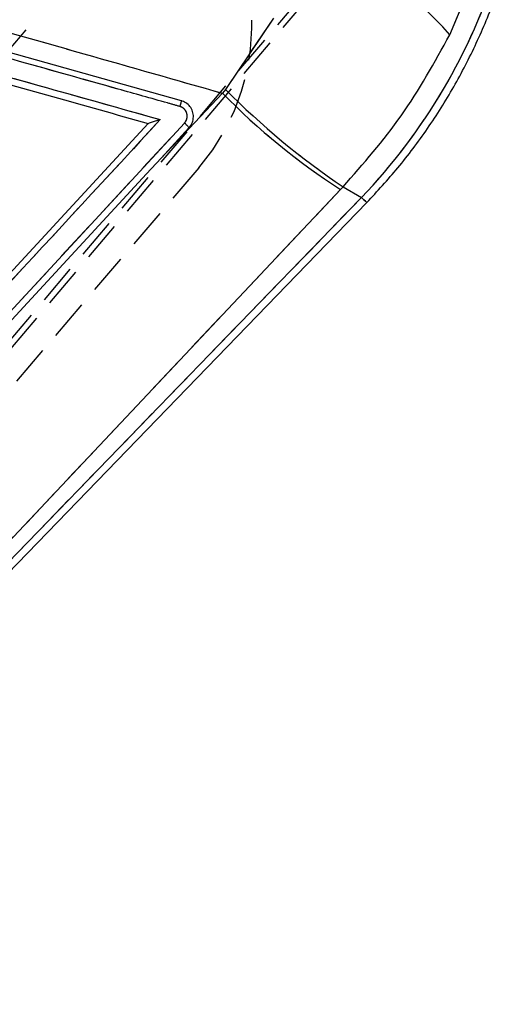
# Model space of a CAD drawing. Extents: x 30 to 391, y 7 to 282.
# Tile 7 of 30: x 196 to 211, y 14 to 45. Entities that reach past the tile are written whole.
import ezdxf

# ---------------------------------------------------------------- set-up
doc = ezdxf.new("R2010")
doc.units = 0
doc.linetypes.add('CENTERX2', pattern=[20.32, 12.7, -2.54, 2.54, -2.54])
doc.linetypes.add('HIDDEN', pattern=[1.905, 1.27, -0.635])
doc.layers.get('0').update_dxf_attribs({"linetype": 'CONTINUOUS'})

msp = doc.modelspace()

# ---------------------------------------------------------------- linework, layer by layer
at = {"color": 179, "linetype": 'CENTERX2'}
msp.add_line((205.9124, 56.0437), (171.4624, 15.7671), dxfattribs=at)
at = {"color": 7, "linetype": 'HIDDEN'}
for p, q in [((178.1035, 14.1203), (207.4233, 48.6811)), ((178.2821, 14.0209), (207.2868, 48.2315)), ((209.4256, 44.3085), (210.4659, 46.8108)), ((203.8423, 44.83), (202.3241, 42.5801)), ((202.2302, 42.4567), (200.2847, 40.4014)), ((202.3241, 42.5801), (202.2302, 42.4567)), ((189.3836, 28.9013), (201.0251, 41.5131)), ((201.4819, 40.0946), (178.8138, 13.5927)), ((182.9881, 14.9881), (205.963, 39.4059)), ((205.963, 39.4059), (206.0465, 39.4946)), ((206.0465, 39.4946), (206.6315, 39.1529)), ((206.6315, 39.1529), (182.9998, 14.7367))]:
    msp.add_line(p, q, dxfattribs=at)
at = {"color": 7, "linetype": 'CONTINUOUS'}
for p, q in [((209.4256, 44.3085), (210.4659, 46.8108)), ((200.9285, 42.2164), (191.9372, 44.7444)), ((203.8423, 44.83), (202.3241, 42.5801)), ((202.2302, 42.4567), (200.2847, 40.4014)), ((202.3241, 42.5801), (202.2302, 42.4567)), ((199.8795, 41.4997), (180.476, 20.4883)), ((189.3836, 28.9013), (201.0251, 41.5131)), ((199.88, 41.5003), (199.8795, 41.4997)), ((200.2847, 40.4014), (201.1689, 41.3592)), ((182.9881, 14.9881), (205.963, 39.4059)), ((205.963, 39.4059), (206.0465, 39.4946)), ((206.0465, 39.4946), (206.6315, 39.1529)), ((206.6315, 39.1529), (182.9998, 14.7367)), ((183.0549, 14.4619), (206.7973, 38.9924))]:
    msp.add_line(p, q, dxfattribs=at)
at = {"color": 7, "linetype": 'CONTINUOUS', "flags": 128}
msp.add_lwpolyline([(200.2847, 40.4014), (199.821, 39.8991), (195.4287, 35.1418), (189.5255, 28.7492)], dxfattribs=at)
at = {"color": 8, "linetype": 'CONTINUOUS', "flags": 128}
msp.add_lwpolyline([(206.7973, 38.9924), (206.7869, 39.0025), (206.7558, 39.0326), (206.7039, 39.0828), (206.6315, 39.1529)], dxfattribs=at)
at = {"color": 7, "linetype": 'HIDDEN', "flags": 128}
msp.add_lwpolyline([(206.6315, 39.1529), (206.7039, 39.0828), (206.7558, 39.0326), (206.7869, 39.0025), (206.7973, 38.9924), (206.7973, 38.9924)], dxfattribs=at)
at = {"color": 7, "linetype": 'HIDDEN'}
for centre, radius, start, end in [((196.1624, 44.6446), 7, 319.4584, 139.4584), ((200.9687, 36.9748), 11.1939, 40.9312, 67.96734), ((217.9368, 57.8658), 22.0031, 224.45222, 237.03082), ((219.3942, 59.3858), 23.9546, 224.55293, 236.13709)]:
    msp.add_arc(centre, radius, start, end, dxfattribs=at)
at = {"color": 7, "linetype": 'CONTINUOUS'}
for centre, radius, start, end in [((200.9687, 36.9748), 11.1939, 40.9312, 67.96734), ((217.9368, 57.8658), 22.0031, 224.45222, 237.03082), ((219.3942, 59.3858), 23.9546, 224.55293, 236.13709)]:
    msp.add_arc(centre, radius, start, end, dxfattribs=at)
msp.add_ellipse((193.5079, 51.8215), major_axis=(9.2917, 15.9073), ratio=0.9895709, start_param=4.4756876, end_param=4.9438751, dxfattribs=at)
at = {"color": 7, "linetype": 'HIDDEN'}
msp.add_ellipse((193.5079, 51.8215), major_axis=(9.2917, 15.9073), ratio=0.9895709, start_param=4.4756876, end_param=4.9438751, dxfattribs=at)
at = {"color": 7, "linetype": 'CONTINUOUS'}
for points, knots in [([(206.7973, 38.9924), (207.1316, 39.3543), (207.819, 40.0984), (208.7375, 41.3283), (209.5704, 42.6487), (210.2842, 44.0366), (210.8164, 45.3116), (211.0788, 46.1305), (211.1826, 46.4546)], [0, 0, 0, 0, 0.1691209, 0.3477267, 0.5262658, 0.7047367, 0.8831481, 1, 1, 1, 1]), ([(191.7852, 45.4303), (193.8038, 44.8565), (197.2858, 43.8666), (200.7671, 42.8739), (202.2302, 42.4567)], [0, 0, 0, 0, 0.5797186, 1, 1, 1, 1]), ([(200.8793, 42.038), (200.7491, 42.0747), (200.0977, 42.2579), (197.3619, 43.0274), (194.4958, 43.8337), (192.1508, 44.4933), (191.8902, 44.5667)], [0, 0, 0, 0, 0.0434775, 0.21738749, 0.9130279, 1, 1, 1, 1]), ([(206.0465, 39.4946), (206.6884, 40.2258), (207.9923, 41.711), (208.943, 43.4338), (209.4256, 44.3085)], [0, 0, 0, 0, 0.4922785, 1, 1, 1, 1]), ([(191.963, 43.9553), (192.0932, 43.9186), (192.7446, 43.7354), (195.5098, 42.9575), (198.1447, 42.2163), (200.2586, 41.6217)], [0, 0, 0, 0, 0.0471119, 0.2355616, 1, 1, 1, 1]), ([(192.0267, 43.7077), (192.0989, 43.6874), (192.6922, 43.5206), (195.3098, 42.7846), (197.8552, 42.0689), (199.8795, 41.4997)], [0, 0, 0, 0, 0.0275743, 0.2266559, 1, 1, 1, 1]), ([(200.9291, 42.2163), (200.9284, 42.2136), (200.9272, 42.2083), (200.9159, 42.1679), (200.8995, 42.1095), (200.8859, 42.0619), (200.8792, 42.0381)], [0, 0, 0, 0, 0.2499992, 0.5000002, 0.7499994, 1, 1, 1, 1]), ([(201.2877, 41.5679), (201.295, 41.5994), (201.3156, 41.6881), (201.3029, 41.8408), (201.2322, 42.0049), (201.1105, 42.1359), (200.9985, 42.1956), (200.9356, 42.2143), (200.9287, 42.2164)], [0, 0, 0, 0, 0.1181501, 0.3327026, 0.5469824, 0.7606771, 0.9737122, 1, 1, 1, 1]), ([(201.0251, 41.5131), (201.0268, 41.515), (201.0527, 41.5431), (201.0929, 41.6072), (201.117, 41.7135), (201.1045, 41.822), (201.0568, 41.9196), (200.98, 41.9985), (200.9128, 42.0248), (200.8793, 42.038)], [0, 0, 0, 0, 0.0114505, 0.176795, 0.3419338, 0.5066704, 0.6709875, 0.8358286, 1, 1, 1, 1]), ([(200.2586, 41.6217), (196.9472, 38.0341), (190.3626, 30.9002), (183.7765, 23.7669), (180.5025, 20.221)], [0, 0, 0, 0, 0.5028961, 1, 1, 1, 1]), ([(199.88, 41.5003), (199.8827, 41.502), (199.8888, 41.5059), (199.9228, 41.5191), (199.9951, 41.5436), (200.1117, 41.5796), (200.2078, 41.6074), (200.2576, 41.6214), (200.2586, 41.6217)], [0, 0, 0, 0, 0.08447651, 0.19149147, 0.36072072, 0.66706301, 0.99349291, 1, 1, 1, 1]), ([(201.1689, 41.3592), (201.1681, 41.3621), (201.1665, 41.3683), (201.1453, 41.3942), (201.1141, 41.4274), (201.0737, 41.4678), (201.0439, 41.4956), (201.0251, 41.5131)], [0, 0, 0, 0, 0.18895674, 0.40280428, 0.61803876, 0.75913647, 1, 1, 1, 1]), ([(201.1689, 41.3592), (201.2072, 41.4086), (201.2571, 41.4731), (201.2819, 41.5499), (201.2877, 41.5679)], [0, 0, 0, 0, 0.7657318, 1, 1, 1, 1])]:
    msp.add_open_spline(points, degree=3, knots=knots, dxfattribs=at)
at = {"color": 7, "linetype": 'HIDDEN'}
for points, knots in [([(191.7852, 45.4303), (193.8038, 44.8565), (197.2858, 43.8666), (200.7671, 42.8739), (202.2302, 42.4567)], [0, 0, 0, 0, 0.5797186, 1, 1, 1, 1]), ([(200.8793, 42.038), (200.7491, 42.0747), (200.0977, 42.2579), (197.3619, 43.0274), (194.4958, 43.8337), (192.1508, 44.4933), (191.8902, 44.5667)], [0, 0, 0, 0, 0.0434775, 0.21738749, 0.9130279, 1, 1, 1, 1]), ([(206.0465, 39.4946), (206.6884, 40.2258), (207.9923, 41.711), (208.943, 43.4338), (209.4256, 44.3085)], [0, 0, 0, 0, 0.4922785, 1, 1, 1, 1]), ([(191.963, 43.9553), (192.0932, 43.9186), (192.7446, 43.7354), (195.5098, 42.9575), (198.1447, 42.2163), (200.2586, 41.6217)], [0, 0, 0, 0, 0.0471119, 0.2355616, 1, 1, 1, 1]), ([(201.0251, 41.5131), (201.0268, 41.515), (201.0527, 41.5431), (201.0929, 41.6072), (201.117, 41.7135), (201.1045, 41.822), (201.0568, 41.9196), (200.98, 41.9985), (200.9128, 42.0248), (200.8793, 42.038)], [0, 0, 0, 0, 0.0114505, 0.176795, 0.3419338, 0.5066704, 0.6709875, 0.8358286, 1, 1, 1, 1]), ([(200.2586, 41.6217), (196.9472, 38.0341), (190.3626, 30.9002), (183.7765, 23.7669), (180.5025, 20.221)], [0, 0, 0, 0, 0.5028961, 1, 1, 1, 1])]:
    msp.add_open_spline(points, degree=3, knots=knots, dxfattribs=at)

doc.saveas('drawing.dxf')
